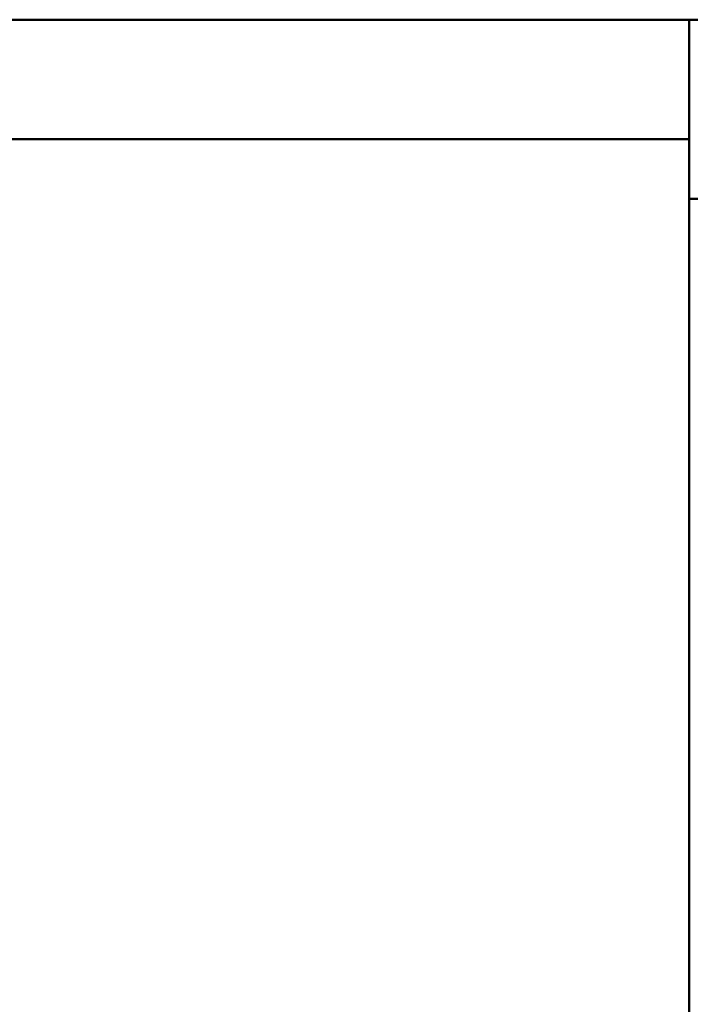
# Model space of a CAD drawing. Header units: millimetres. Extents: x 19580 to 41622, y 4748 to 42776.
# Tile 49 of 65: x 25489 to 26612, y 41127 to 42776. Entities that reach past the tile are written whole.
import ezdxf

# ---------------------------------------------------------------- set-up
doc = ezdxf.new("R2010")
doc.units = ezdxf.units.MM
for name, color, linetype, lineweight in [('A-COLS-____-MCUT', 52, 'Continuous', 50), ('A-COLS-____-OTLN', 52, 'Continuous', 20), ('A-WALL-____-MCUT', 113, 'Continuous', 50), ('A-WALL-____-OTLN', 113, 'Continuous', 20)]:
    doc.layers.add(name, color=color, linetype=linetype, lineweight=lineweight)

# ---------------------------------------------------------------- blocks, each defined once
blk = doc.blocks.new('Прямая форма - 83 new-608743-В_Этаж 01_Отопление')
at = {"layer": 'A-WALL-____-MCUT', "color": 253}
for p, q in [((5400, 0), (3300, 0)), ((5400, -200), (5400, 0)), ((3300, -200), (5400, -200))]:
    blk.add_line(p, q, dxfattribs=at)
blk = doc.blocks.new('Прямая форма - SW - 005-608744-В_Этаж 01_Отопление')
blk.add_blockref('Прямая форма - 83 new-608743-В_Этаж 01_Отопление', (0, 0))
blk = doc.blocks.new('Прямая форма - 83 new-608919-В_Этаж 01_Отопление')
at = {"layer": 'A-WALL-____-MCUT', "color": 253}
for p, q in [((6700, 0), (2900, 0)), ((6700, -100), (6700, 0))]:
    blk.add_line(p, q, dxfattribs=at)
blk = doc.blocks.new('Прямая форма - SW - 005-608920-В_Этаж 01_Отопление')
blk.add_blockref('Прямая форма - 83 new-608919-В_Этаж 01_Отопление', (0, 0))
blk = doc.blocks.new('Прямая форма - 83 new-608930-В_Этаж 01_Отопление')
at = {"layer": 'A-COLS-____-MCUT', "color": 253}
for p, q in [((150, 150), (-150, 150)), ((-150, 150), (-150, -150)), ((150, -150), (150, 150)), ((-150, -150), (150, -150))]:
    blk.add_line(p, q, dxfattribs=at)
blk = doc.blocks.new('Прямая форма - CRE - 002-608931-В_Этаж 01_Отопление')
blk.add_blockref('Прямая форма - 83 new-608930-В_Этаж 01_Отопление', (0, 0))
blk = doc.blocks.new('83 new_ifc_RVT-1-В_Этаж 01_Отопление')
at = {"layer": 'A-COLS-____-OTLN', "color": 9, "lineweight": 20}
blk.add_blockref('Прямая форма - CRE - 002-608931-В_Этаж 01_Отопление', (26760.3, 42625.8), dxfattribs=at)
at = {"layer": 'A-WALL-____-OTLN', "color": 9, "lineweight": 20}
blk.add_blockref('Прямая форма - SW - 005-608744-В_Этаж 01_Отопление', (21210.3, 42775.8), dxfattribs=at)
at = {"layer": 'A-WALL-____-OTLN', "color": 9, "lineweight": 20, "rotation": 90}
blk.add_blockref('Прямая форма - SW - 005-608920-В_Этаж 01_Отопление', (26610.3, 35775.8), dxfattribs=at)

msp = doc.modelspace()

# ---------------------------------------------------------------- block references
at = {"lineweight": 9}
msp.add_blockref('83 new_ifc_RVT-1-В_Этаж 01_Отопление', (0, 0), dxfattribs=at)

doc.saveas('drawing.dxf')
